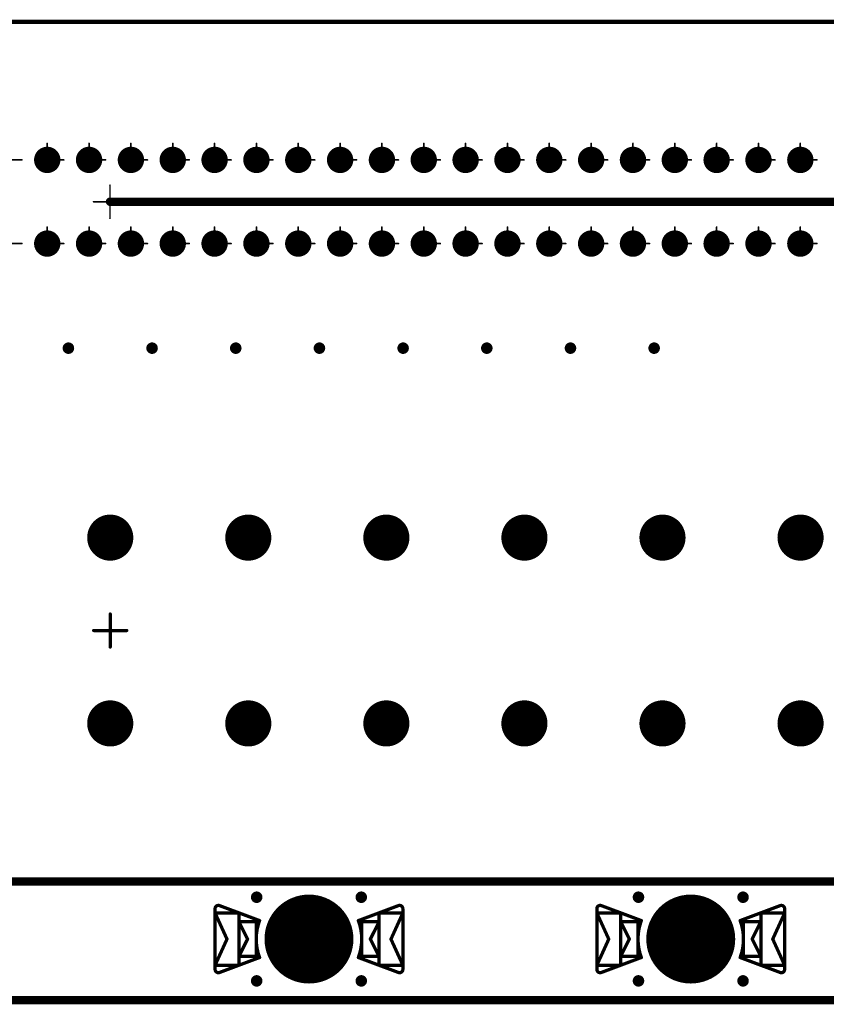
# Model space of a CAD drawing. Header units: millimetres. Extents: x 62 to 363, y 42 to 391.
# Tile 214 of 216: x 121 to 145, y 326 to 356. Entities that reach past the tile are written whole.
import ezdxf

# ---------------------------------------------------------------- set-up
doc = ezdxf.new("R2010")
doc.units = ezdxf.units.MM
for name, color, linetype in [('Mechanical8', 56, 'Continuous'), ('PadHoleLayer', 156, 'Continuous'), ('ViaHoleLayer', 16, 'Continuous')]:
    doc.layers.add(name, color=color, linetype=linetype)

# ---------------------------------------------------------------- blocks, each defined once
blk = doc.blocks.new('SAMTEC_SMS_150_02_L_D_1772')
at = {"layer": 'Mechanical8', "const_width": 0.05}
for points in [[(-1.905, 1.27), (-1.905, 1.77)], [(-0.635, 1.27), (-0.635, 1.77)], [(0.635, 1.27), (0.635, 1.77)], [(1.905, 1.27), (1.905, 1.77)], [(3.175, 1.27), (3.175, 1.77)], [(4.445, 1.27), (4.445, 1.77)], [(5.715, 1.27), (5.715, 1.77)], [(6.985, 1.27), (6.985, 1.77)], [(8.255, 1.27), (8.255, 1.77)], [(9.525, 1.27), (9.525, 1.77)], [(10.795, 1.27), (10.795, 1.77)], [(12.065, 1.27), (12.065, 1.77)], [(13.335, 1.27), (13.335, 1.77)], [(14.605, 1.27), (14.605, 1.77)], [(15.875, 1.27), (15.875, 1.77)], [(17.145, 1.27), (17.145, 1.77)], [(18.415, 1.27), (18.415, 1.77)], [(19.685, 1.27), (19.685, 1.77)], [(20.955, 1.27), (20.955, 1.77)], [(-3.175, 1.27), (-2.675, 1.27)], [(-1.905, 1.27), (-1.405, 1.27)], [(-0.635, 1.27), (-0.135, 1.27)], [(0.635, 1.27), (1.135, 1.27)], [(1.905, 1.27), (2.405, 1.27)], [(3.175, 1.27), (3.675, 1.27)], [(4.445, 1.27), (4.945, 1.27)], [(5.715, 1.27), (6.215, 1.27)], [(6.985, 1.27), (7.485, 1.27)], [(8.255, 1.27), (8.755, 1.27)], [(9.525, 1.27), (10.025, 1.27)], [(10.795, 1.27), (11.295, 1.27)], [(12.065, 1.27), (12.565, 1.27)], [(13.335, 1.27), (13.835, 1.27)], [(14.605, 1.27), (15.105, 1.27)], [(15.875, 1.27), (16.375, 1.27)], [(17.145, 1.27), (17.645, 1.27)], [(18.415, 1.27), (18.915, 1.27)], [(19.685, 1.27), (20.185, 1.27)], [(20.955, 1.27), (21.455, 1.27)], [(0, 0), (0, 0.5)], [(-0.5, 0), (0, 0)], [(0, 0), (0.5, 0)], [(0, -0.5), (0, 0)], [(-1.905, -1.27), (-1.905, -0.77)], [(-0.635, -1.27), (-0.635, -0.77)], [(0.635, -1.27), (0.635, -0.77)], [(1.905, -1.27), (1.905, -0.77)], [(3.175, -1.27), (3.175, -0.77)], [(4.445, -1.27), (4.445, -0.77)], [(5.715, -1.27), (5.715, -0.77)], [(6.985, -1.27), (6.985, -0.77)], [(8.255, -1.27), (8.255, -0.77)], [(9.525, -1.27), (9.525, -0.77)], [(10.795, -1.27), (10.795, -0.77)], [(12.065, -1.27), (12.065, -0.77)], [(13.335, -1.27), (13.335, -0.77)], [(14.605, -1.27), (14.605, -0.77)], [(15.875, -1.27), (15.875, -0.77)], [(17.145, -1.27), (17.145, -0.77)], [(18.415, -1.27), (18.415, -0.77)], [(19.685, -1.27), (19.685, -0.77)], [(20.955, -1.27), (20.955, -0.77)], [(-3.175, -1.27), (-2.675, -1.27)], [(-1.905, -1.27), (-1.405, -1.27)], [(-0.635, -1.27), (-0.135, -1.27)], [(0.635, -1.27), (1.135, -1.27)], [(1.905, -1.27), (2.405, -1.27)], [(3.175, -1.27), (3.675, -1.27)], [(4.445, -1.27), (4.945, -1.27)], [(5.715, -1.27), (6.215, -1.27)], [(6.985, -1.27), (7.485, -1.27)], [(8.255, -1.27), (8.755, -1.27)], [(9.525, -1.27), (10.025, -1.27)], [(10.795, -1.27), (11.295, -1.27)], [(12.065, -1.27), (12.565, -1.27)], [(13.335, -1.27), (13.835, -1.27)], [(14.605, -1.27), (15.105, -1.27)], [(15.875, -1.27), (16.375, -1.27)], [(17.145, -1.27), (17.645, -1.27)], [(18.415, -1.27), (18.915, -1.27)], [(19.685, -1.27), (20.185, -1.27)], [(20.955, -1.27), (21.455, -1.27)]]:
    blk.add_lwpolyline(points, dxfattribs=at)
at = {"layer": 'Mechanical8', "const_width": 0.025}
for points in [[(-1.918, 1.77, 1), (-1.893, 1.77, 1)], [(-0.648, 1.77, 1), (-0.623, 1.77, 1)], [(0.622, 1.77, 1), (0.647, 1.77, 1)], [(1.892, 1.77, 1), (1.917, 1.77, 1)], [(3.162, 1.77, 1), (3.187, 1.77, 1)], [(4.432, 1.77, 1), (4.457, 1.77, 1)], [(5.702, 1.77, 1), (5.727, 1.77, 1)], [(6.972, 1.77, 1), (6.997, 1.77, 1)], [(8.242, 1.77, 1), (8.267, 1.77, 1)], [(9.512, 1.77, 1), (9.537, 1.77, 1)], [(10.782, 1.77, 1), (10.807, 1.77, 1)], [(12.052, 1.77, 1), (12.077, 1.77, 1)], [(13.322, 1.77, 1), (13.347, 1.77, 1)], [(14.592, 1.77, 1), (14.617, 1.77, 1)], [(15.862, 1.77, 1), (15.887, 1.77, 1)], [(17.132, 1.77, 1), (17.157, 1.77, 1)], [(18.402, 1.77, 1), (18.427, 1.77, 1)], [(19.672, 1.77, 1), (19.697, 1.77, 1)], [(20.942, 1.77, 1), (20.967, 1.77, 1)], [(-2.687, 1.27, 1), (-2.662, 1.27, 1)], [(-1.918, 1.27, 1), (-1.893, 1.27, 1)], [(-1.918, 1.27, 1), (-1.893, 1.27, 1)], [(-1.417, 1.27, 1), (-1.392, 1.27, 1)], [(-0.648, 1.27, 1), (-0.623, 1.27, 1)], [(-0.648, 1.27, 1), (-0.623, 1.27, 1)], [(-0.147, 1.27, 1), (-0.122, 1.27, 1)], [(0.622, 1.27, 1), (0.647, 1.27, 1)], [(0.622, 1.27, 1), (0.647, 1.27, 1)], [(1.123, 1.27, 1), (1.148, 1.27, 1)], [(1.892, 1.27, 1), (1.917, 1.27, 1)], [(1.892, 1.27, 1), (1.917, 1.27, 1)], [(2.393, 1.27, 1), (2.418, 1.27, 1)], [(3.162, 1.27, 1), (3.187, 1.27, 1)], [(3.162, 1.27, 1), (3.187, 1.27, 1)], [(3.663, 1.27, 1), (3.688, 1.27, 1)], [(4.432, 1.27, 1), (4.457, 1.27, 1)], [(4.432, 1.27, 1), (4.457, 1.27, 1)], [(4.933, 1.27, 1), (4.958, 1.27, 1)], [(5.702, 1.27, 1), (5.727, 1.27, 1)], [(5.702, 1.27, 1), (5.727, 1.27, 1)], [(6.203, 1.27, 1), (6.228, 1.27, 1)], [(6.972, 1.27, 1), (6.997, 1.27, 1)], [(6.972, 1.27, 1), (6.997, 1.27, 1)], [(7.473, 1.27, 1), (7.498, 1.27, 1)], [(8.242, 1.27, 1), (8.267, 1.27, 1)], [(8.242, 1.27, 1), (8.267, 1.27, 1)], [(8.743, 1.27, 1), (8.768, 1.27, 1)], [(9.512, 1.27, 1), (9.537, 1.27, 1)], [(9.512, 1.27, 1), (9.537, 1.27, 1)], [(10.013, 1.27, 1), (10.038, 1.27, 1)], [(10.782, 1.27, 1), (10.807, 1.27, 1)], [(10.782, 1.27, 1), (10.807, 1.27, 1)], [(11.283, 1.27, 1), (11.308, 1.27, 1)], [(12.052, 1.27, 1), (12.077, 1.27, 1)], [(12.052, 1.27, 1), (12.077, 1.27, 1)], [(12.553, 1.27, 1), (12.578, 1.27, 1)], [(13.322, 1.27, 1), (13.347, 1.27, 1)], [(13.322, 1.27, 1), (13.347, 1.27, 1)], [(13.823, 1.27, 1), (13.848, 1.27, 1)], [(14.592, 1.27, 1), (14.617, 1.27, 1)], [(14.592, 1.27, 1), (14.617, 1.27, 1)], [(15.093, 1.27, 1), (15.118, 1.27, 1)], [(15.862, 1.27, 1), (15.887, 1.27, 1)], [(15.862, 1.27, 1), (15.887, 1.27, 1)], [(16.363, 1.27, 1), (16.388, 1.27, 1)], [(17.132, 1.27, 1), (17.157, 1.27, 1)], [(17.132, 1.27, 1), (17.157, 1.27, 1)], [(17.633, 1.27, 1), (17.658, 1.27, 1)], [(18.402, 1.27, 1), (18.427, 1.27, 1)], [(18.402, 1.27, 1), (18.427, 1.27, 1)], [(18.903, 1.27, 1), (18.928, 1.27, 1)], [(19.672, 1.27, 1), (19.697, 1.27, 1)], [(19.672, 1.27, 1), (19.697, 1.27, 1)], [(20.173, 1.27, 1), (20.198, 1.27, 1)], [(20.942, 1.27, 1), (20.967, 1.27, 1)], [(20.942, 1.27, 1), (20.967, 1.27, 1)], [(21.443, 1.27, 1), (21.468, 1.27, 1)], [(-0.013, 0.5, 1), (0.012, 0.5, 1)], [(-0.512, 0, 1), (-0.487, 0, 1)], [(-0.013, 0, 1), (0.012, 0, 1)], [(-0.013, 0, 1), (0.012, 0, 1)], [(-0.013, 0, 1), (0.012, 0, 1)], [(-0.013, 0, 1), (0.012, 0, 1)], [(0.488, 0, 1), (0.513, 0, 1)], [(-0.013, -0.5, 1), (0.012, -0.5, 1)], [(-1.918, -0.77, 1), (-1.893, -0.77, 1)], [(-0.648, -0.77, 1), (-0.623, -0.77, 1)], [(0.622, -0.77, 1), (0.647, -0.77, 1)], [(1.892, -0.77, 1), (1.917, -0.77, 1)], [(3.162, -0.77, 1), (3.187, -0.77, 1)], [(4.432, -0.77, 1), (4.457, -0.77, 1)], [(5.702, -0.77, 1), (5.727, -0.77, 1)], [(6.972, -0.77, 1), (6.997, -0.77, 1)], [(8.242, -0.77, 1), (8.267, -0.77, 1)], [(9.512, -0.77, 1), (9.537, -0.77, 1)], [(10.782, -0.77, 1), (10.807, -0.77, 1)], [(12.052, -0.77, 1), (12.077, -0.77, 1)], [(13.322, -0.77, 1), (13.347, -0.77, 1)], [(14.592, -0.77, 1), (14.617, -0.77, 1)], [(15.862, -0.77, 1), (15.887, -0.77, 1)], [(17.132, -0.77, 1), (17.157, -0.77, 1)], [(18.402, -0.77, 1), (18.427, -0.77, 1)], [(19.672, -0.77, 1), (19.697, -0.77, 1)], [(20.942, -0.77, 1), (20.967, -0.77, 1)], [(-2.687, -1.27, 1), (-2.662, -1.27, 1)], [(-1.918, -1.27, 1), (-1.893, -1.27, 1)], [(-1.918, -1.27, 1), (-1.893, -1.27, 1)], [(-1.417, -1.27, 1), (-1.392, -1.27, 1)], [(-0.648, -1.27, 1), (-0.623, -1.27, 1)], [(-0.648, -1.27, 1), (-0.623, -1.27, 1)], [(-0.147, -1.27, 1), (-0.122, -1.27, 1)], [(0.622, -1.27, 1), (0.647, -1.27, 1)], [(0.622, -1.27, 1), (0.647, -1.27, 1)], [(1.123, -1.27, 1), (1.148, -1.27, 1)], [(1.892, -1.27, 1), (1.917, -1.27, 1)], [(1.892, -1.27, 1), (1.917, -1.27, 1)], [(2.393, -1.27, 1), (2.418, -1.27, 1)], [(3.162, -1.27, 1), (3.187, -1.27, 1)], [(3.162, -1.27, 1), (3.187, -1.27, 1)], [(3.663, -1.27, 1), (3.688, -1.27, 1)], [(4.432, -1.27, 1), (4.457, -1.27, 1)], [(4.432, -1.27, 1), (4.457, -1.27, 1)], [(4.933, -1.27, 1), (4.958, -1.27, 1)], [(5.702, -1.27, 1), (5.727, -1.27, 1)], [(5.702, -1.27, 1), (5.727, -1.27, 1)], [(6.203, -1.27, 1), (6.228, -1.27, 1)], [(6.972, -1.27, 1), (6.997, -1.27, 1)], [(6.972, -1.27, 1), (6.997, -1.27, 1)], [(7.473, -1.27, 1), (7.498, -1.27, 1)], [(8.242, -1.27, 1), (8.267, -1.27, 1)], [(8.242, -1.27, 1), (8.267, -1.27, 1)], [(8.743, -1.27, 1), (8.768, -1.27, 1)], [(9.512, -1.27, 1), (9.537, -1.27, 1)], [(9.512, -1.27, 1), (9.537, -1.27, 1)], [(10.013, -1.27, 1), (10.038, -1.27, 1)], [(10.782, -1.27, 1), (10.807, -1.27, 1)], [(10.782, -1.27, 1), (10.807, -1.27, 1)], [(11.283, -1.27, 1), (11.308, -1.27, 1)], [(12.052, -1.27, 1), (12.077, -1.27, 1)], [(12.052, -1.27, 1), (12.077, -1.27, 1)], [(12.553, -1.27, 1), (12.578, -1.27, 1)], [(13.322, -1.27, 1), (13.347, -1.27, 1)], [(13.322, -1.27, 1), (13.347, -1.27, 1)], [(13.823, -1.27, 1), (13.848, -1.27, 1)], [(14.592, -1.27, 1), (14.617, -1.27, 1)], [(14.592, -1.27, 1), (14.617, -1.27, 1)], [(15.093, -1.27, 1), (15.118, -1.27, 1)], [(15.862, -1.27, 1), (15.887, -1.27, 1)], [(15.862, -1.27, 1), (15.887, -1.27, 1)], [(16.363, -1.27, 1), (16.388, -1.27, 1)], [(17.132, -1.27, 1), (17.157, -1.27, 1)], [(17.132, -1.27, 1), (17.157, -1.27, 1)], [(17.633, -1.27, 1), (17.658, -1.27, 1)], [(18.402, -1.27, 1), (18.427, -1.27, 1)], [(18.402, -1.27, 1), (18.427, -1.27, 1)], [(18.903, -1.27, 1), (18.928, -1.27, 1)], [(19.672, -1.27, 1), (19.697, -1.27, 1)], [(19.672, -1.27, 1), (19.697, -1.27, 1)], [(20.173, -1.27, 1), (20.198, -1.27, 1)], [(20.942, -1.27, 1), (20.967, -1.27, 1)], [(20.942, -1.27, 1), (20.967, -1.27, 1)], [(21.443, -1.27, 1), (21.468, -1.27, 1)]]:
    blk.add_lwpolyline(points, format="xyb", close=True, dxfattribs=at)
at = {"layer": 'PadHoleLayer', "const_width": 0.4}
for points in [[(-2.105, 1.27, 1), (-1.705, 1.27, 1)], [(-0.835, 1.27, 1), (-0.435, 1.27, 1)], [(0.435, 1.27, 1), (0.835, 1.27, 1)], [(1.705, 1.27, 1), (2.105, 1.27, 1)], [(2.975, 1.27, 1), (3.375, 1.27, 1)], [(4.245, 1.27, 1), (4.645, 1.27, 1)], [(5.515, 1.27, 1), (5.915, 1.27, 1)], [(6.785, 1.27, 1), (7.185, 1.27, 1)], [(8.055, 1.27, 1), (8.455, 1.27, 1)], [(9.325, 1.27, 1), (9.725, 1.27, 1)], [(10.595, 1.27, 1), (10.995, 1.27, 1)], [(11.865, 1.27, 1), (12.265, 1.27, 1)], [(13.135, 1.27, 1), (13.535, 1.27, 1)], [(14.405, 1.27, 1), (14.805, 1.27, 1)], [(15.675, 1.27, 1), (16.075, 1.27, 1)], [(16.945, 1.27, 1), (17.345, 1.27, 1)], [(18.215, 1.27, 1), (18.615, 1.27, 1)], [(19.485, 1.27, 1), (19.885, 1.27, 1)], [(20.755, 1.27, 1), (21.155, 1.27, 1)], [(-2.105, -1.27, 1), (-1.705, -1.27, 1)], [(-0.835, -1.27, 1), (-0.435, -1.27, 1)], [(0.435, -1.27, 1), (0.835, -1.27, 1)], [(1.705, -1.27, 1), (2.105, -1.27, 1)], [(2.975, -1.27, 1), (3.375, -1.27, 1)], [(4.245, -1.27, 1), (4.645, -1.27, 1)], [(5.515, -1.27, 1), (5.915, -1.27, 1)], [(6.785, -1.27, 1), (7.185, -1.27, 1)], [(8.055, -1.27, 1), (8.455, -1.27, 1)], [(9.325, -1.27, 1), (9.725, -1.27, 1)], [(10.595, -1.27, 1), (10.995, -1.27, 1)], [(11.865, -1.27, 1), (12.265, -1.27, 1)], [(13.135, -1.27, 1), (13.535, -1.27, 1)], [(14.405, -1.27, 1), (14.805, -1.27, 1)], [(15.675, -1.27, 1), (16.075, -1.27, 1)], [(16.945, -1.27, 1), (17.345, -1.27, 1)], [(18.215, -1.27, 1), (18.615, -1.27, 1)], [(19.485, -1.27, 1), (19.885, -1.27, 1)], [(20.755, -1.27, 1), (21.155, -1.27, 1)]]:
    blk.add_lwpolyline(points, format="xyb", close=True, dxfattribs=at)
blk = doc.blocks.new('SAMTEC_IPBS_115_01_T_D_GP_1774')
at = {"layer": 'Mechanical8', "const_width": 0.1}
for points in [[(0, 2.82), (0, 3.32)], [(4.191, 2.82), (4.191, 3.32)], [(8.382, 2.82), (8.382, 3.32)], [(12.573, 2.82), (12.573, 3.32)], [(16.764, 2.82), (16.764, 3.32)], [(20.955, 2.82), (20.955, 3.32)], [(-0.5, 2.82), (0, 2.82)], [(0, 2.82), (0.5, 2.82)], [(0, 2.32), (0, 2.82)], [(3.691, 2.82), (4.191, 2.82)], [(4.191, 2.82), (4.691, 2.82)], [(4.191, 2.32), (4.191, 2.82)], [(7.882, 2.82), (8.382, 2.82)], [(8.382, 2.82), (8.882, 2.82)], [(8.382, 2.32), (8.382, 2.82)], [(12.073, 2.82), (12.573, 2.82)], [(12.573, 2.82), (13.073, 2.82)], [(12.573, 2.32), (12.573, 2.82)], [(16.264, 2.82), (16.764, 2.82)], [(16.764, 2.82), (17.264, 2.82)], [(16.764, 2.32), (16.764, 2.82)], [(20.455, 2.82), (20.955, 2.82)], [(20.955, 2.82), (21.455, 2.82)], [(20.955, 2.32), (20.955, 2.82)], [(0, 0), (0, 0.5)], [(-0.5, 0), (0, 0)], [(0, 0), (0.5, 0)], [(0, -0.5), (0, 0)], [(0, -2.82), (0, -2.32)], [(4.191, -2.82), (4.191, -2.32)], [(8.382, -2.82), (8.382, -2.32)], [(12.573, -2.82), (12.573, -2.32)], [(16.764, -2.82), (16.764, -2.32)], [(20.955, -2.82), (20.955, -2.32)], [(-0.5, -2.82), (0, -2.82)], [(0, -2.82), (0.5, -2.82)], [(0, -3.32), (0, -2.82)], [(3.691, -2.82), (4.191, -2.82)], [(4.191, -2.82), (4.691, -2.82)], [(4.191, -3.32), (4.191, -2.82)], [(7.882, -2.82), (8.382, -2.82)], [(8.382, -3.32), (8.382, -2.82)], [(8.382, -2.82), (8.882, -2.82)], [(12.073, -2.82), (12.573, -2.82)], [(12.573, -2.82), (13.073, -2.82)], [(12.573, -3.32), (12.573, -2.82)], [(16.264, -2.82), (16.764, -2.82)], [(16.764, -2.82), (17.264, -2.82)], [(16.764, -3.32), (16.764, -2.82)], [(20.455, -2.82), (20.955, -2.82)], [(20.955, -2.82), (21.455, -2.82)], [(20.955, -3.32), (20.955, -2.82)]]:
    blk.add_lwpolyline(points, dxfattribs=at)
at = {"layer": 'Mechanical8', "const_width": 0.05}
for points in [[(-0.025, 3.32, 1), (0.025, 3.32, 1)], [(4.166, 3.32, 1), (4.216, 3.32, 1)], [(8.357, 3.32, 1), (8.407, 3.32, 1)], [(12.548, 3.32, 1), (12.598, 3.32, 1)], [(16.739, 3.32, 1), (16.789, 3.32, 1)], [(20.93, 3.32, 1), (20.98, 3.32, 1)], [(-0.525, 2.82, 1), (-0.475, 2.82, 1)], [(-0.025, 2.82, 1), (0.025, 2.82, 1)], [(-0.025, 2.82, 1), (0.025, 2.82, 1)], [(-0.025, 2.82, 1), (0.025, 2.82, 1)], [(-0.025, 2.82, 1), (0.025, 2.82, 1)], [(0.475, 2.82, 1), (0.525, 2.82, 1)], [(3.666, 2.82, 1), (3.716, 2.82, 1)], [(4.166, 2.82, 1), (4.216, 2.82, 1)], [(4.166, 2.82, 1), (4.216, 2.82, 1)], [(4.166, 2.82, 1), (4.216, 2.82, 1)], [(4.166, 2.82, 1), (4.216, 2.82, 1)], [(4.666, 2.82, 1), (4.716, 2.82, 1)], [(7.857, 2.82, 1), (7.907, 2.82, 1)], [(8.357, 2.82, 1), (8.407, 2.82, 1)], [(8.357, 2.82, 1), (8.407, 2.82, 1)], [(8.357, 2.82, 1), (8.407, 2.82, 1)], [(8.357, 2.82, 1), (8.407, 2.82, 1)], [(8.857, 2.82, 1), (8.907, 2.82, 1)], [(12.048, 2.82, 1), (12.098, 2.82, 1)], [(12.548, 2.82, 1), (12.598, 2.82, 1)], [(12.548, 2.82, 1), (12.598, 2.82, 1)], [(12.548, 2.82, 1), (12.598, 2.82, 1)], [(12.548, 2.82, 1), (12.598, 2.82, 1)], [(13.048, 2.82, 1), (13.098, 2.82, 1)], [(16.239, 2.82, 1), (16.289, 2.82, 1)], [(16.739, 2.82, 1), (16.789, 2.82, 1)], [(16.739, 2.82, 1), (16.789, 2.82, 1)], [(16.739, 2.82, 1), (16.789, 2.82, 1)], [(16.739, 2.82, 1), (16.789, 2.82, 1)], [(17.239, 2.82, 1), (17.289, 2.82, 1)], [(20.43, 2.82, 1), (20.48, 2.82, 1)], [(20.93, 2.82, 1), (20.98, 2.82, 1)], [(20.93, 2.82, 1), (20.98, 2.82, 1)], [(20.93, 2.82, 1), (20.98, 2.82, 1)], [(20.93, 2.82, 1), (20.98, 2.82, 1)], [(21.43, 2.82, 1), (21.48, 2.82, 1)], [(-0.025, 2.32, 1), (0.025, 2.32, 1)], [(4.166, 2.32, 1), (4.216, 2.32, 1)], [(8.357, 2.32, 1), (8.407, 2.32, 1)], [(12.548, 2.32, 1), (12.598, 2.32, 1)], [(16.739, 2.32, 1), (16.789, 2.32, 1)], [(20.93, 2.32, 1), (20.98, 2.32, 1)], [(-0.025, 0.5, 1), (0.025, 0.5, 1)], [(-0.525, 0, 1), (-0.475, 0, 1)], [(-0.025, 0, 1), (0.025, 0, 1)], [(-0.025, 0, 1), (0.025, 0, 1)], [(-0.025, 0, 1), (0.025, 0, 1)], [(-0.025, 0, 1), (0.025, 0, 1)], [(0.475, 0, 1), (0.525, 0, 1)], [(-0.025, -0.5, 1), (0.025, -0.5, 1)], [(-0.025, -2.32, 1), (0.025, -2.32, 1)], [(4.166, -2.32, 1), (4.216, -2.32, 1)], [(8.357, -2.32, 1), (8.407, -2.32, 1)], [(12.548, -2.32, 1), (12.598, -2.32, 1)], [(16.739, -2.32, 1), (16.789, -2.32, 1)], [(20.93, -2.32, 1), (20.98, -2.32, 1)], [(-0.525, -2.82, 1), (-0.475, -2.82, 1)], [(-0.025, -2.82, 1), (0.025, -2.82, 1)], [(-0.025, -2.82, 1), (0.025, -2.82, 1)], [(-0.025, -2.82, 1), (0.025, -2.82, 1)], [(-0.025, -2.82, 1), (0.025, -2.82, 1)], [(0.475, -2.82, 1), (0.525, -2.82, 1)], [(3.666, -2.82, 1), (3.716, -2.82, 1)], [(4.166, -2.82, 1), (4.216, -2.82, 1)], [(4.166, -2.82, 1), (4.216, -2.82, 1)], [(4.166, -2.82, 1), (4.216, -2.82, 1)], [(4.166, -2.82, 1), (4.216, -2.82, 1)], [(4.666, -2.82, 1), (4.716, -2.82, 1)], [(7.857, -2.82, 1), (7.907, -2.82, 1)], [(8.357, -2.82, 1), (8.407, -2.82, 1)], [(8.357, -2.82, 1), (8.407, -2.82, 1)], [(8.357, -2.82, 1), (8.407, -2.82, 1)], [(8.357, -2.82, 1), (8.407, -2.82, 1)], [(8.857, -2.82, 1), (8.907, -2.82, 1)], [(12.048, -2.82, 1), (12.098, -2.82, 1)], [(12.548, -2.82, 1), (12.598, -2.82, 1)], [(12.548, -2.82, 1), (12.598, -2.82, 1)], [(12.548, -2.82, 1), (12.598, -2.82, 1)], [(12.548, -2.82, 1), (12.598, -2.82, 1)], [(13.048, -2.82, 1), (13.098, -2.82, 1)], [(16.239, -2.82, 1), (16.289, -2.82, 1)], [(16.739, -2.82, 1), (16.789, -2.82, 1)], [(16.739, -2.82, 1), (16.789, -2.82, 1)], [(16.739, -2.82, 1), (16.789, -2.82, 1)], [(16.739, -2.82, 1), (16.789, -2.82, 1)], [(17.239, -2.82, 1), (17.289, -2.82, 1)], [(20.43, -2.82, 1), (20.48, -2.82, 1)], [(20.93, -2.82, 1), (20.98, -2.82, 1)], [(20.93, -2.82, 1), (20.98, -2.82, 1)], [(20.93, -2.82, 1), (20.98, -2.82, 1)], [(20.93, -2.82, 1), (20.98, -2.82, 1)], [(21.43, -2.82, 1), (21.48, -2.82, 1)], [(-0.025, -3.32, 1), (0.025, -3.32, 1)], [(4.166, -3.32, 1), (4.216, -3.32, 1)], [(8.357, -3.32, 1), (8.407, -3.32, 1)], [(12.548, -3.32, 1), (12.598, -3.32, 1)], [(16.739, -3.32, 1), (16.789, -3.32, 1)], [(20.93, -3.32, 1), (20.98, -3.32, 1)]]:
    blk.add_lwpolyline(points, format="xyb", close=True, dxfattribs=at)
at = {"layer": 'PadHoleLayer', "const_width": 0.7}
for points in [[(-0.35, 2.82, 1), (0.35, 2.82, 1)], [(3.841, 2.82, 1), (4.541, 2.82, 1)], [(8.032, 2.82, 1), (8.732, 2.82, 1)], [(12.223, 2.82, 1), (12.923, 2.82, 1)], [(16.414, 2.82, 1), (17.114, 2.82, 1)], [(20.605, 2.82, 1), (21.305, 2.82, 1)], [(-0.35, -2.82, 1), (0.35, -2.82, 1)], [(3.841, -2.82, 1), (4.541, -2.82, 1)], [(8.032, -2.82, 1), (8.732, -2.82, 1)], [(12.223, -2.82, 1), (12.923, -2.82, 1)], [(16.414, -2.82, 1), (17.114, -2.82, 1)], [(20.605, -2.82, 1), (21.305, -2.82, 1)]]:
    blk.add_lwpolyline(points, format="xyb", close=True, dxfattribs=at)
blk = doc.blocks.new('HARWIN_S9121_45R_1809')
at = {"layer": 'Mechanical8'}
for points, const_width in [([(1.3, 0, 1), (-1.3, 0, 1)], 0.1), ([(-2.875, 0.921, 1), (-2.825, 0.921, 1)], 0.05), ([(-2.875, 0.921, 1), (-2.825, 0.921, 1)], 0.05), ([(-2.74, 1.015, 1), (-2.69, 1.015, 1)], 0.05), ([(-2.74, 1.015, 1), (-2.69, 1.015, 1)], 0.05), ([(2.69, 1.015, 1), (2.74, 1.015, 1)], 0.05), ([(2.69, 1.015, 1), (2.74, 1.015, 1)], 0.05), ([(2.825, 0.921, 1), (2.875, 0.921, 1)], 0.05), ([(2.825, 0.921, 1), (2.875, 0.921, 1)], 0.05), ([(-2.875, 0.791, 1), (-2.825, 0.791, 1)], 0.05), ([(-2.875, 0.791, 1), (-2.825, 0.791, 1)], 0.05), ([(-2.875, 0.791, 1), (-2.825, 0.791, 1)], 0.05), ([(-2.152, 0.791, 1), (-2.102, 0.791, 1)], 0.05), ([(-2.152, 0.791, 1), (-2.102, 0.791, 1)], 0.05), ([(-1.524, 0.56, 1), (-1.474, 0.56, 1)], 0.05), ([(-1.524, 0.56, 1), (-1.474, 0.56, 1)], 0.05), ([(1.474, 0.56, 1), (1.524, 0.56, 1)], 0.05), ([(1.474, 0.56, 1), (1.524, 0.56, 1)], 0.05), ([(2.103, 0.791, 1), (2.153, 0.791, 1)], 0.05), ([(2.103, 0.791, 1), (2.153, 0.791, 1)], 0.05), ([(2.825, 0.791, 1), (2.875, 0.791, 1)], 0.05), ([(2.825, 0.791, 1), (2.875, 0.791, 1)], 0.05), ([(2.825, 0.791, 1), (2.875, 0.791, 1)], 0.05), ([(-2.152, 0.525, 1), (-2.102, 0.525, 1)], 0.05), ([(-2.152, 0.525, 1), (-2.102, 0.525, 1)], 0.05), ([(-2.152, 0.525, 1), (-2.102, 0.525, 1)], 0.05), ([(-1.625, 0.525, 1), (-1.575, 0.525, 1)], 0.05), ([(-1.625, 0.525, 1), (-1.575, 0.525, 1)], 0.05), ([(-0.025, 0.5, 1), (0.025, 0.5, 1)], 0.05), ([(-0.025, 0.5, 1), (0.025, 0.5, 1)], 0.05), ([(1.575, 0.525, 1), (1.625, 0.525, 1)], 0.05), ([(1.575, 0.525, 1), (1.625, 0.525, 1)], 0.05), ([(2.103, 0.525, 1), (2.153, 0.525, 1)], 0.05), ([(2.103, 0.525, 1), (2.153, 0.525, 1)], 0.05), ([(2.103, 0.525, 1), (2.153, 0.525, 1)], 0.05), ([(-2.514, -0.002, 1), (-2.464, -0.002, 1)], 0.05), ([(-2.514, -0.002, 1), (-2.464, -0.002, 1)], 0.05), ([(-1.889, 0, 1), (-1.839, 0, 1)], 0.05), ([(-1.889, 0, 1), (-1.839, 0, 1)], 0.05), ([(-1.325, 0, 1), (-1.275, 0, 1)], 0.05), ([(-0.525, 0, 1), (-0.475, 0, 1)], 0.05), ([(-0.525, 0, 1), (-0.475, 0, 1)], 0.05), ([(-0.025, 0, 1), (0.025, 0, 1)], 0.05), ([(-0.025, 0, 1), (0.025, 0, 1)], 0.05), ([(-0.025, 0, 1), (0.025, 0, 1)], 0.05), ([(-0.025, 0, 1), (0.025, 0, 1)], 0.05), ([(-0.025, 0, 1), (0.025, 0, 1)], 0.05), ([(-0.025, 0, 1), (0.025, 0, 1)], 0.05), ([(-0.025, 0, 1), (0.025, 0, 1)], 0.05), ([(-0.025, 0, 1), (0.025, 0, 1)], 0.05), ([(0.475, 0, 1), (0.525, 0, 1)], 0.05), ([(0.475, 0, 1), (0.525, 0, 1)], 0.05), ([(1.275, 0, 1), (1.325, 0, 1)], 0.05), ([(1.839, 0, 1), (1.889, 0, 1)], 0.05), ([(1.839, 0, 1), (1.889, 0, 1)], 0.05), ([(2.464, -0.002, 1), (2.514, -0.002, 1)], 0.05), ([(2.464, -0.002, 1), (2.514, -0.002, 1)], 0.05), ([(-2.152, -0.525, 1), (-2.102, -0.525, 1)], 0.05), ([(-2.152, -0.525, 1), (-2.102, -0.525, 1)], 0.05), ([(-2.152, -0.525, 1), (-2.102, -0.525, 1)], 0.05), ([(-1.625, -0.525, 1), (-1.575, -0.525, 1)], 0.05), ([(-1.625, -0.525, 1), (-1.575, -0.525, 1)], 0.05), ([(-1.524, -0.56, 1), (-1.474, -0.56, 1)], 0.05), ([(-1.524, -0.56, 1), (-1.474, -0.56, 1)], 0.05), ([(-0.025, -0.5, 1), (0.025, -0.5, 1)], 0.05), ([(-0.025, -0.5, 1), (0.025, -0.5, 1)], 0.05), ([(1.474, -0.56, 1), (1.524, -0.56, 1)], 0.05), ([(1.474, -0.56, 1), (1.524, -0.56, 1)], 0.05), ([(1.575, -0.525, 1), (1.625, -0.525, 1)], 0.05), ([(1.575, -0.525, 1), (1.625, -0.525, 1)], 0.05), ([(2.103, -0.525, 1), (2.153, -0.525, 1)], 0.05), ([(2.103, -0.525, 1), (2.153, -0.525, 1)], 0.05), ([(2.103, -0.525, 1), (2.153, -0.525, 1)], 0.05), ([(-2.875, -0.795, 1), (-2.825, -0.795, 1)], 0.05), ([(-2.875, -0.795, 1), (-2.825, -0.795, 1)], 0.05), ([(-2.875, -0.795, 1), (-2.825, -0.795, 1)], 0.05), ([(-2.875, -0.921, 1), (-2.825, -0.921, 1)], 0.05), ([(-2.875, -0.921, 1), (-2.825, -0.921, 1)], 0.05), ([(-2.152, -0.795, 1), (-2.102, -0.795, 1)], 0.05), ([(-2.152, -0.795, 1), (-2.102, -0.795, 1)], 0.05), ([(2.103, -0.795, 1), (2.153, -0.795, 1)], 0.05), ([(2.103, -0.795, 1), (2.153, -0.795, 1)], 0.05), ([(2.825, -0.795, 1), (2.875, -0.795, 1)], 0.05), ([(2.825, -0.795, 1), (2.875, -0.795, 1)], 0.05), ([(2.825, -0.795, 1), (2.875, -0.795, 1)], 0.05), ([(2.825, -0.921, 1), (2.875, -0.921, 1)], 0.05), ([(2.825, -0.921, 1), (2.875, -0.921, 1)], 0.05), ([(-2.74, -1.015, 1), (-2.69, -1.015, 1)], 0.05), ([(-2.74, -1.015, 1), (-2.69, -1.015, 1)], 0.05), ([(2.69, -1.015, 1), (2.74, -1.015, 1)], 0.05), ([(2.69, -1.015, 1), (2.74, -1.015, 1)], 0.05)]:
    blk.add_lwpolyline(points, format="xyb", close=True, dxfattribs=dict(at, const_width=const_width))
at = {"layer": 'Mechanical8', "const_width": 0.1}
for points in [[(-2.85, 0.921, -0.523343), (-2.715, 1.015)], [(2.715, 1.015, -0.523343), (2.85, 0.921)], [(-1.499, -0.56, -0.180829), (-1.499, 0.56)], [(1.499, 0.56, -0.180829), (1.499, -0.56)], [(-2.715, -1.015, -0.523343), (-2.85, -0.921)], [(2.85, -0.921, -0.523343), (2.715, -1.015)]]:
    blk.add_lwpolyline(points, format="xyb", dxfattribs=at)
for points in [[(-2.85, -0.921), (-2.85, 0.921)], [(-2.715, 1.015), (-1.499, 0.56)], [(1.499, 0.56), (2.715, 1.015)], [(2.85, -0.921), (2.85, 0.921)], [(-2.85, 0.791), (-2.127, 0.791)], [(-2.85, 0.791), (-2.489, -0.002)], [(-2.85, -0.795), (-2.85, 0.791)], [(-2.127, -0.795), (-2.127, 0.791)], [(2.128, 0.791), (2.85, 0.791)], [(2.128, -0.795), (2.128, 0.791)], [(2.489, -0.002), (2.85, 0.791)], [(2.85, -0.795), (2.85, 0.791)], [(-2.127, 0.525), (-1.6, 0.525)], [(-2.127, 0.525), (-1.864, 0)], [(-2.127, -0.525), (-2.127, 0.525)], [(-1.6, -0.525), (-1.6, 0.525)], [(0, 0), (0, 0.5)], [(0, 0), (0, 0.5)], [(1.6, 0.525), (2.128, 0.525)], [(1.6, -0.525), (1.6, 0.525)], [(1.864, 0), (2.128, 0.525)], [(2.128, -0.525), (2.128, 0.525)], [(-2.85, -0.795), (-2.489, -0.002)], [(-2.127, -0.525), (-1.864, 0)], [(-0.5, 0), (0, 0)], [(-0.5, 0), (0, 0)], [(0, 0), (0.5, 0)], [(0, 0), (0.5, 0)], [(0, -0.5), (0, 0)], [(0, -0.5), (0, 0)], [(1.864, 0), (2.128, -0.525)], [(2.489, -0.002), (2.85, -0.795)], [(-2.715, -1.015), (-1.499, -0.56)], [(-2.127, -0.525), (-1.6, -0.525)], [(1.499, -0.56), (2.715, -1.015)], [(1.6, -0.525), (2.128, -0.525)], [(-2.85, -0.795), (-2.127, -0.795)], [(2.128, -0.795), (2.85, -0.795)]]:
    blk.add_lwpolyline(points, dxfattribs=at)
at = {"layer": 'PadHoleLayer', "const_width": 1.3}
blk.add_lwpolyline([(-0.65, 0, 1), (0.65, 0, 1)], format="xyb", close=True, dxfattribs=at)
blk = doc.blocks.new('HARWIN_S9121_45R_1818')
at = {"layer": 'Mechanical8'}
for points, const_width in [([(1.3, 0, 1), (-1.3, 0, 1)], 0.1), ([(-2.875, 0.921, 1), (-2.825, 0.921, 1)], 0.05), ([(-2.875, 0.921, 1), (-2.825, 0.921, 1)], 0.05), ([(-2.74, 1.015, 1), (-2.69, 1.015, 1)], 0.05), ([(-2.74, 1.015, 1), (-2.69, 1.015, 1)], 0.05), ([(2.69, 1.015, 1), (2.74, 1.015, 1)], 0.05), ([(2.69, 1.015, 1), (2.74, 1.015, 1)], 0.05), ([(2.825, 0.921, 1), (2.875, 0.921, 1)], 0.05), ([(2.825, 0.921, 1), (2.875, 0.921, 1)], 0.05), ([(-2.875, 0.791, 1), (-2.825, 0.791, 1)], 0.05), ([(-2.875, 0.791, 1), (-2.825, 0.791, 1)], 0.05), ([(-2.875, 0.791, 1), (-2.825, 0.791, 1)], 0.05), ([(-2.152, 0.791, 1), (-2.102, 0.791, 1)], 0.05), ([(-2.152, 0.791, 1), (-2.102, 0.791, 1)], 0.05), ([(-1.524, 0.56, 1), (-1.474, 0.56, 1)], 0.05), ([(-1.524, 0.56, 1), (-1.474, 0.56, 1)], 0.05), ([(1.474, 0.56, 1), (1.524, 0.56, 1)], 0.05), ([(1.474, 0.56, 1), (1.524, 0.56, 1)], 0.05), ([(2.103, 0.791, 1), (2.153, 0.791, 1)], 0.05), ([(2.103, 0.791, 1), (2.153, 0.791, 1)], 0.05), ([(2.825, 0.791, 1), (2.875, 0.791, 1)], 0.05), ([(2.825, 0.791, 1), (2.875, 0.791, 1)], 0.05), ([(2.825, 0.791, 1), (2.875, 0.791, 1)], 0.05), ([(-2.152, 0.525, 1), (-2.102, 0.525, 1)], 0.05), ([(-2.152, 0.525, 1), (-2.102, 0.525, 1)], 0.05), ([(-2.152, 0.525, 1), (-2.102, 0.525, 1)], 0.05), ([(-1.625, 0.525, 1), (-1.575, 0.525, 1)], 0.05), ([(-1.625, 0.525, 1), (-1.575, 0.525, 1)], 0.05), ([(-0.025, 0.5, 1), (0.025, 0.5, 1)], 0.05), ([(-0.025, 0.5, 1), (0.025, 0.5, 1)], 0.05), ([(1.575, 0.525, 1), (1.625, 0.525, 1)], 0.05), ([(1.575, 0.525, 1), (1.625, 0.525, 1)], 0.05), ([(2.103, 0.525, 1), (2.153, 0.525, 1)], 0.05), ([(2.103, 0.525, 1), (2.153, 0.525, 1)], 0.05), ([(2.103, 0.525, 1), (2.153, 0.525, 1)], 0.05), ([(-2.514, -0.002, 1), (-2.464, -0.002, 1)], 0.05), ([(-2.514, -0.002, 1), (-2.464, -0.002, 1)], 0.05), ([(-1.889, 0, 1), (-1.839, 0, 1)], 0.05), ([(-1.889, 0, 1), (-1.839, 0, 1)], 0.05), ([(-1.325, 0, 1), (-1.275, 0, 1)], 0.05), ([(-0.525, 0, 1), (-0.475, 0, 1)], 0.05), ([(-0.525, 0, 1), (-0.475, 0, 1)], 0.05), ([(-0.025, 0, 1), (0.025, 0, 1)], 0.05), ([(-0.025, 0, 1), (0.025, 0, 1)], 0.05), ([(-0.025, 0, 1), (0.025, 0, 1)], 0.05), ([(-0.025, 0, 1), (0.025, 0, 1)], 0.05), ([(-0.025, 0, 1), (0.025, 0, 1)], 0.05), ([(-0.025, 0, 1), (0.025, 0, 1)], 0.05), ([(-0.025, 0, 1), (0.025, 0, 1)], 0.05), ([(-0.025, 0, 1), (0.025, 0, 1)], 0.05), ([(0.475, 0, 1), (0.525, 0, 1)], 0.05), ([(0.475, 0, 1), (0.525, 0, 1)], 0.05), ([(1.275, 0, 1), (1.325, 0, 1)], 0.05), ([(1.839, 0, 1), (1.889, 0, 1)], 0.05), ([(1.839, 0, 1), (1.889, 0, 1)], 0.05), ([(2.464, -0.002, 1), (2.514, -0.002, 1)], 0.05), ([(2.464, -0.002, 1), (2.514, -0.002, 1)], 0.05), ([(-2.152, -0.525, 1), (-2.102, -0.525, 1)], 0.05), ([(-2.152, -0.525, 1), (-2.102, -0.525, 1)], 0.05), ([(-2.152, -0.525, 1), (-2.102, -0.525, 1)], 0.05), ([(-1.625, -0.525, 1), (-1.575, -0.525, 1)], 0.05), ([(-1.625, -0.525, 1), (-1.575, -0.525, 1)], 0.05), ([(-1.524, -0.56, 1), (-1.474, -0.56, 1)], 0.05), ([(-1.524, -0.56, 1), (-1.474, -0.56, 1)], 0.05), ([(-0.025, -0.5, 1), (0.025, -0.5, 1)], 0.05), ([(-0.025, -0.5, 1), (0.025, -0.5, 1)], 0.05), ([(1.474, -0.56, 1), (1.524, -0.56, 1)], 0.05), ([(1.474, -0.56, 1), (1.524, -0.56, 1)], 0.05), ([(1.575, -0.525, 1), (1.625, -0.525, 1)], 0.05), ([(1.575, -0.525, 1), (1.625, -0.525, 1)], 0.05), ([(2.103, -0.525, 1), (2.153, -0.525, 1)], 0.05), ([(2.103, -0.525, 1), (2.153, -0.525, 1)], 0.05), ([(2.103, -0.525, 1), (2.153, -0.525, 1)], 0.05), ([(-2.875, -0.795, 1), (-2.825, -0.795, 1)], 0.05), ([(-2.875, -0.795, 1), (-2.825, -0.795, 1)], 0.05), ([(-2.875, -0.795, 1), (-2.825, -0.795, 1)], 0.05), ([(-2.875, -0.921, 1), (-2.825, -0.921, 1)], 0.05), ([(-2.875, -0.921, 1), (-2.825, -0.921, 1)], 0.05), ([(-2.152, -0.795, 1), (-2.102, -0.795, 1)], 0.05), ([(-2.152, -0.795, 1), (-2.102, -0.795, 1)], 0.05), ([(2.103, -0.795, 1), (2.153, -0.795, 1)], 0.05), ([(2.103, -0.795, 1), (2.153, -0.795, 1)], 0.05), ([(2.825, -0.795, 1), (2.875, -0.795, 1)], 0.05), ([(2.825, -0.795, 1), (2.875, -0.795, 1)], 0.05), ([(2.825, -0.795, 1), (2.875, -0.795, 1)], 0.05), ([(2.825, -0.921, 1), (2.875, -0.921, 1)], 0.05), ([(2.825, -0.921, 1), (2.875, -0.921, 1)], 0.05), ([(-2.74, -1.015, 1), (-2.69, -1.015, 1)], 0.05), ([(-2.74, -1.015, 1), (-2.69, -1.015, 1)], 0.05), ([(2.69, -1.015, 1), (2.74, -1.015, 1)], 0.05), ([(2.69, -1.015, 1), (2.74, -1.015, 1)], 0.05)]:
    blk.add_lwpolyline(points, format="xyb", close=True, dxfattribs=dict(at, const_width=const_width))
at = {"layer": 'Mechanical8', "const_width": 0.1}
for points in [[(-2.85, 0.921, -0.523343), (-2.715, 1.015)], [(2.715, 1.015, -0.523343), (2.85, 0.921)], [(-1.499, -0.56, -0.180829), (-1.499, 0.56)], [(1.499, 0.56, -0.180829), (1.499, -0.56)], [(-2.715, -1.015, -0.523343), (-2.85, -0.921)], [(2.85, -0.921, -0.523343), (2.715, -1.015)]]:
    blk.add_lwpolyline(points, format="xyb", dxfattribs=at)
for points in [[(-2.85, -0.921), (-2.85, 0.921)], [(-2.715, 1.015), (-1.499, 0.56)], [(1.499, 0.56), (2.715, 1.015)], [(2.85, -0.921), (2.85, 0.921)], [(-2.85, 0.791), (-2.127, 0.791)], [(-2.85, 0.791), (-2.489, -0.002)], [(-2.85, -0.795), (-2.85, 0.791)], [(-2.127, -0.795), (-2.127, 0.791)], [(2.128, 0.791), (2.85, 0.791)], [(2.128, -0.795), (2.128, 0.791)], [(2.489, -0.002), (2.85, 0.791)], [(2.85, -0.795), (2.85, 0.791)], [(-2.127, 0.525), (-1.6, 0.525)], [(-2.127, 0.525), (-1.864, 0)], [(-2.127, -0.525), (-2.127, 0.525)], [(-1.6, -0.525), (-1.6, 0.525)], [(0, 0), (0, 0.5)], [(0, 0), (0, 0.5)], [(1.6, 0.525), (2.128, 0.525)], [(1.6, -0.525), (1.6, 0.525)], [(1.864, 0), (2.128, 0.525)], [(2.128, -0.525), (2.128, 0.525)], [(-2.85, -0.795), (-2.489, -0.002)], [(-2.127, -0.525), (-1.864, 0)], [(-0.5, 0), (0, 0)], [(-0.5, 0), (0, 0)], [(0, 0), (0.5, 0)], [(0, 0), (0.5, 0)], [(0, -0.5), (0, 0)], [(0, -0.5), (0, 0)], [(1.864, 0), (2.128, -0.525)], [(2.489, -0.002), (2.85, -0.795)], [(-2.715, -1.015), (-1.499, -0.56)], [(-2.127, -0.525), (-1.6, -0.525)], [(1.499, -0.56), (2.715, -1.015)], [(1.6, -0.525), (2.128, -0.525)], [(-2.85, -0.795), (-2.127, -0.795)], [(2.128, -0.795), (2.85, -0.795)]]:
    blk.add_lwpolyline(points, dxfattribs=at)
at = {"layer": 'PadHoleLayer', "const_width": 1.3}
blk.add_lwpolyline([(-0.65, 0, 1), (0.65, 0, 1)], format="xyb", close=True, dxfattribs=at)

msp = doc.modelspace()

# ---------------------------------------------------------------- linework, layer by layer
at = {"layer": 'Mechanical8'}
for points, const_width in [([(76.2, 356.3), (352.2, 356.3)], 0.127), ([(123.5, 350.837), (214.154, 350.837)], 0.254), ([(83.82, 330.2), (344.58, 330.2)], 0.254), ([(66.2, 326.6), (362.2, 326.6)], 0.254)]:
    msp.add_lwpolyline(points, dxfattribs=dict(at, const_width=const_width))
at = {"layer": 'Mechanical8', "const_width": 0.127}
msp.add_lwpolyline([(123.436, 350.837, 1), (123.563, 350.837, 1)], format="xyb", close=True, dxfattribs=at)
at = {"layer": 'ViaHoleLayer', "const_width": 0.175}
for points in [[(122.15, 346.392, 1), (122.325, 346.392, 1)], [(124.69, 346.392, 1), (124.865, 346.392, 1)], [(127.23, 346.392, 1), (127.405, 346.392, 1)], [(129.77, 346.392, 1), (129.945, 346.392, 1)], [(132.31, 346.392, 1), (132.485, 346.392, 1)], [(134.85, 346.392, 1), (135.025, 346.392, 1)], [(137.39, 346.392, 1), (137.565, 346.392, 1)], [(139.93, 346.392, 1), (140.105, 346.392, 1)], [(127.865, 329.724, 1), (128.04, 329.724, 1)], [(131.04, 329.724, 1), (131.215, 329.724, 1)], [(139.454, 329.724, 1), (139.629, 329.724, 1)], [(142.629, 329.724, 1), (142.804, 329.724, 1)], [(127.865, 327.184, 1), (128.04, 327.184, 1)], [(131.04, 327.184, 1), (131.215, 327.184, 1)], [(139.454, 327.184, 1), (139.629, 327.184, 1)], [(142.629, 327.184, 1), (142.804, 327.184, 1)]]:
    msp.add_lwpolyline(points, format="xyb", close=True, dxfattribs=at)

# ---------------------------------------------------------------- block references
for name, p in [('SAMTEC_SMS_150_02_L_D_1772', (123.5, 350.837)), ('HARWIN_S9121_45R_1818', (129.54, 328.454)), ('HARWIN_S9121_45R_1809', (141.129, 328.454))]:
    msp.add_blockref(name, p)
at = {"rotation": 360}
msp.add_blockref('SAMTEC_IPBS_115_01_T_D_GP_1774', (123.507, 337.82), dxfattribs=at)

doc.saveas('drawing.dxf')
